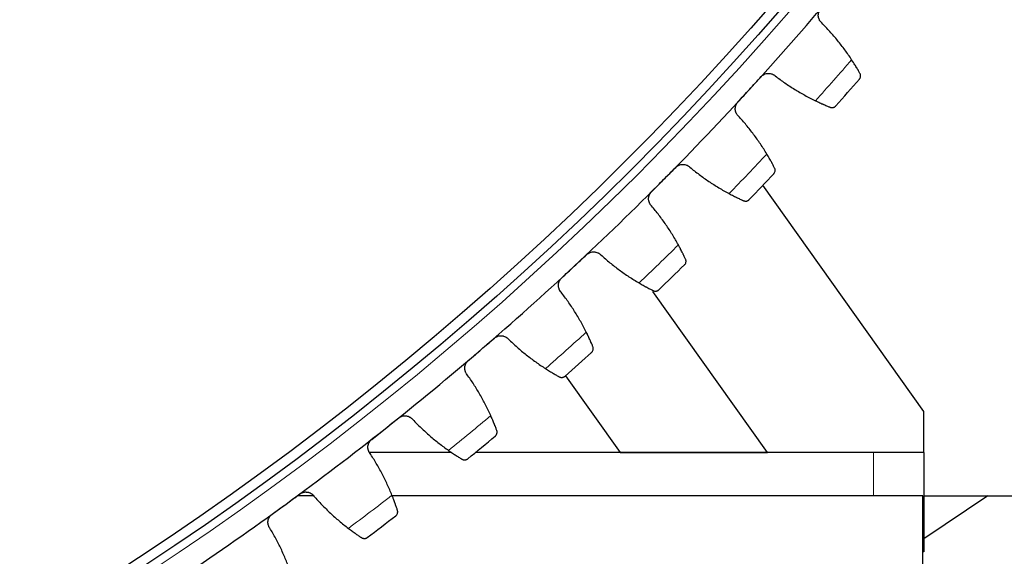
# Model space of a CAD drawing. Header units: inches. Extents: x 0 to 20790, y -12 to 14700.
# Tile 224 of 256: x 10465 to 10661, y 3957 to 4064. Entities that reach past the tile are written whole.
import ezdxf

# ---------------------------------------------------------------- set-up
doc = ezdxf.new("R2010")
doc.units = ezdxf.units.IN
doc.layers.add('1', color=7, linetype='Continuous', true_color=0xffffff)
doc.layers.add('254', color=7, linetype='Continuous', true_color=0xffffff)
doc.styles.add('latin_extended', font='simplex.shx')
doc.dimstyles.get("Standard").update_dxf_attribs({"dimtxt": 0.18, "dimasz": 0.18, "dimexe": 0.18, "dimexo": 0.0625, "dimgap": 0.09, "dimtad": 0, "dimtih": 1, "dimtoh": 1, "dimdec": 4, "dimzin": 0, "dimdsep": 46, "dimtxsty": 'Standard', "dimcen": 0.09, "dimadec": 0, "dimazin": 0, "dimtfac": 1, "dimtdec": 4, "dimtofl": 0, "dimtmove": 0, "dimatfit": 3, "dimfxl": 1, "dimtolj": 1, "dimtzin": 0, "dimarcsym": 0})

# ---------------------------------------------------------------- blocks, each defined once
blk = doc.blocks.new('_U10')
at = {"layer": '254', "color": 3, "linetype": 'Continuous', "lineweight": 13, "transparency": 16777216}
for p, q in [((10187.07, 4468.69), (12185.34, 4468.69)), ((12150.34, 4346.19), (12150.34, 3940.69)), ((11010.57, 3818.19), (12185.34, 3818.19))]:
    blk.add_line(p, q, dxfattribs=at)
at = {"layer": '254', "color": 3, "transparency": 16777216}
for points in [[(12170.76, 4346.19), (12129.92, 4346.19), (12150.34, 4468.69)], [(12129.92, 3940.69), (12170.76, 3940.69), (12150.34, 3818.19)]]:
    blk.add_solid(points, dxfattribs=at)
at = {"layer": 'Defpoints', "color": 0, "transparency": 16777216}
for p in [(10152.07, 4468.69), (10975.57, 3818.19), (12150.34, 3818.19)]:
    blk.add_point(p, dxfattribs=at)
at = {"layer": '254', "color": 2, "lineweight": 13, "transparency": 16777216, "insert": (11966.59, 3948.36), "char_height": 122.5, "attachment_point": 1, "rotation": 90, "style": 'latin_extended'}
blk.add_mtext('\\A1;650', dxfattribs=at)

msp = doc.modelspace()

# ---------------------------------------------------------------- linework, layer by layer
at = {"layer": '1', "color": 2, "linetype": 'Continuous', "lineweight": 25}
for p, q in [((10645.229, 3985.491), (10613.153, 4030.627)), ((10614.053, 3977.317), (10591.196, 4009.419)), ((10573.808, 3992.627), (10584.724, 3977.317)), ((10645.229, 3977.295), (10645.229, 3985.491)), ((10551.083, 3977.317), (10534.729, 3977.317)), ((10551.111, 3977.295), (10534.75, 3977.295)), ((10635.229, 3977.295), (10555.836, 3977.295)), ((10584.724, 3977.317), (10555.854, 3977.317)), ((10584.724, 3977.317), (10614.053, 3977.317)), ((10645.229, 3977.295), (10635.229, 3977.295)), ((10645.229, 3977.295), (10645.229, 3957.491)), ((10523.575, 3968.685), (10520.371, 3968.685)), ((10645.069, 3968.685), (10539.244, 3968.685)), ((10645.069, 3923.685), (10645.069, 3968.685)), ((10658.021, 3968.684), (10645.228, 3960.055)), ((10645.23, 3968.685), (10664.57, 3968.685)), ((10645.229, 3957.491), (10645.069, 3957.491))]:
    msp.add_line(p, q, dxfattribs=at)
at = {"layer": '1', "color": 110, "linetype": 'Continuous', "lineweight": 13}
msp.add_line((10635.229, 3968.685), (10635.229, 3977.295), dxfattribs=at)
for radius in [616.6, 458.862]:
    msp.add_circle((10152.069, 4468.685), radius, dxfattribs=at)
at = {"layer": '1', "color": 2, "linetype": 'Continuous', "lineweight": 25}
for radius in [615, 613, 461, 460, 458.594]:
    msp.add_circle((10152.069, 4468.685), radius, dxfattribs=at)
for radius, start, end in [(621, 317.579618, 319.872611), (636, 318.405189, 319.04704), (621, 315.286624, 317.579618), (636, 316.112196, 316.754046), (621, 312.993631, 315.286624), (621, 310.700637, 312.993631), (636, 313.819202, 314.461053), (621, 308.407643, 310.700637), (636, 311.526208, 312.168059), (621, 306.11465, 308.407643), (636, 309.233215, 309.875065), (621, 303.821656, 306.11465), (636, 306.940221, 307.582072)]:
    msp.add_arc((10152.069, 4468.685), radius, start, end, dxfattribs=at)
at = {"layer": '1', "color": 110, "linetype": 'Continuous', "lineweight": 13}
for start, end in [(318.231754, 319.220475), (315.93876, 316.927482), (313.645767, 314.634488), (311.352773, 312.341494), (309.05978, 310.048501), (306.766786, 307.755507)]:
    msp.add_arc((10152.069, 4468.685), 632.294, start, end, dxfattribs=at)
at = {"layer": '1', "color": 2, "linetype": 'Continuous', "lineweight": 25}
for points, knots in [([(10624.906, 4063.023), (10624.808, 4063.107), (10624.72, 4063.199), (10624.601, 4063.349), (10624.564, 4063.401), (10624.511, 4063.482), (10624.495, 4063.509), (10624.462, 4063.565), (10624.447, 4063.594), (10624.372, 4063.737), (10624.325, 4063.856), (10624.271, 4064.041), (10624.255, 4064.104), (10624.237, 4064.2), (10624.232, 4064.232), (10624.223, 4064.297), (10624.219, 4064.329), (10624.205, 4064.491), (10624.206, 4064.621), (10624.223, 4064.784), (10624.227, 4064.816), (10624.237, 4064.881), (10624.243, 4064.914), (10624.263, 4065.011), (10624.28, 4065.075), (10624.338, 4065.262), (10624.39, 4065.384), (10624.469, 4065.529), (10624.486, 4065.558), (10624.521, 4065.615), (10624.539, 4065.643), (10624.596, 4065.726), (10624.636, 4065.779), (10624.679, 4065.83)], [0, 0, 0, 0, 0.125, 0.125, 0.1875, 0.1875, 0.21875, 0.21875, 0.25, 0.25, 0.375, 0.375, 0.4375, 0.4375, 0.46875, 0.46875, 0.5, 0.5, 0.625, 0.625, 0.65625, 0.65625, 0.6875, 0.6875, 0.75, 0.75, 0.875, 0.875, 0.90625, 0.90625, 0.9375, 0.9375, 1, 1, 1, 1]), ([(10632.523, 4052.972), (10632.479, 4053.049), (10632.432, 4053.133), (10632.331, 4053.31), (10632.223, 4053.497), (10632.102, 4053.705), (10632.021, 4053.842), (10632.005, 4053.869), (10631.972, 4053.925), (10631.955, 4053.953), (10631.904, 4054.039), (10631.869, 4054.097), (10631.763, 4054.273), (10631.69, 4054.393), (10631.538, 4054.64), (10631.46, 4054.767), (10631.338, 4054.961), (10631.296, 4055.026), (10631.233, 4055.125), (10631.212, 4055.159), (10631.169, 4055.225), (10631.148, 4055.259), (10631.04, 4055.428), (10630.951, 4055.564), (10630.86, 4055.702)], [0, 0, 0, 0, 0.125, 0.125, 0.25, 0.375, 0.375, 0.40625, 0.40625, 0.4375, 0.4375, 0.5, 0.5, 0.625, 0.625, 0.75, 0.75, 0.8125, 0.8125, 0.84375, 0.84375, 0.875, 0.875, 1, 1, 1, 1]), ([(10612.819, 4052.318), (10612.864, 4052.367), (10612.959, 4052.46), (10613.112, 4052.585), (10613.222, 4052.657), (10613.308, 4052.708), (10613.337, 4052.724), (10613.396, 4052.755), (10613.425, 4052.769), (10613.575, 4052.839), (10613.698, 4052.882), (10613.857, 4052.92), (10613.889, 4052.927), (10613.938, 4052.936), (10613.954, 4052.939), (10613.987, 4052.944), (10614.068, 4052.957), (10614.213, 4052.97), (10614.343, 4052.969), (10614.472, 4052.962), (10614.536, 4052.955), (10614.73, 4052.925), (10614.854, 4052.893), (10615.035, 4052.828), (10615.094, 4052.803), (10615.181, 4052.762), (10615.21, 4052.748), (10615.267, 4052.717), (10615.295, 4052.701), (10615.433, 4052.619), (10615.536, 4052.543), (10615.632, 4052.457)], [0, 0, 0, 0, 0.0625, 0.125, 0.1875, 0.1875, 0.21875, 0.21875, 0.25, 0.25, 0.375, 0.375, 0.40625, 0.40625, 0.421875, 0.421875, 0.4375, 0.5, 0.5625, 0.5625, 0.625, 0.625, 0.75, 0.75, 0.8125, 0.8125, 0.84375, 0.84375, 0.875, 0.875, 1, 1, 1, 1]), ([(10632.407, 4051.826), (10632.408, 4051.827), (10632.409, 4051.828), (10632.411, 4051.83), (10632.412, 4051.832), (10632.414, 4051.835), (10632.42, 4051.842), (10632.433, 4051.858), (10632.459, 4051.891), (10632.479, 4051.92), (10632.518, 4051.979), (10632.54, 4052.021), (10632.6, 4052.151), (10632.628, 4052.244), (10632.649, 4052.391), (10632.652, 4052.442), (10632.651, 4052.519), (10632.65, 4052.545), (10632.645, 4052.598), (10632.642, 4052.624), (10632.628, 4052.704), (10632.614, 4052.758), (10632.577, 4052.865), (10632.553, 4052.919), (10632.523, 4052.972)], [0, 0, 0, 0, 0.0039062, 0.0039062, 0.0078125, 0.0078125, 0.015625, 0.03125, 0.0625, 0.125, 0.125, 0.25, 0.25, 0.5, 0.5, 0.625, 0.625, 0.6875, 0.6875, 0.75, 0.75, 0.875, 0.875, 1, 1, 1, 1]), ([(10608.297, 4044.43), (10608.202, 4044.518), (10608.118, 4044.613), (10608.005, 4044.768), (10607.97, 4044.821), (10607.921, 4044.904), (10607.905, 4044.932), (10607.875, 4044.989), (10607.861, 4045.018), (10607.792, 4045.164), (10607.75, 4045.285), (10607.703, 4045.472), (10607.69, 4045.536), (10607.676, 4045.633), (10607.672, 4045.665), (10607.665, 4045.73), (10607.663, 4045.763), (10607.655, 4045.925), (10607.661, 4046.054), (10607.685, 4046.216), (10607.69, 4046.249), (10607.703, 4046.313), (10607.71, 4046.346), (10607.734, 4046.442), (10607.753, 4046.505), (10607.819, 4046.69), (10607.875, 4046.809), (10607.961, 4046.952), (10607.979, 4046.98), (10608.016, 4047.035), (10608.035, 4047.063), (10608.095, 4047.143), (10608.137, 4047.194), (10608.183, 4047.243)], [0, 0, 0, 0, 0.125, 0.125, 0.1875, 0.1875, 0.21875, 0.21875, 0.25, 0.25, 0.375, 0.375, 0.4375, 0.4375, 0.46875, 0.46875, 0.5, 0.5, 0.625, 0.625, 0.65625, 0.65625, 0.6875, 0.6875, 0.75, 0.75, 0.875, 0.875, 0.90625, 0.90625, 0.9375, 0.9375, 1, 1, 1, 1]), ([(10623.663, 4047.502), (10623.811, 4047.43), (10623.958, 4047.36), (10624.245, 4047.225), (10624.527, 4047.093), (10624.799, 4046.97), (10624.998, 4046.881), (10625.064, 4046.851), (10625.162, 4046.808), (10625.194, 4046.794), (10625.258, 4046.766), (10625.29, 4046.752), (10625.447, 4046.683), (10625.689, 4046.579), (10625.911, 4046.485), (10626.122, 4046.397), (10626.223, 4046.355), (10626.342, 4046.306), (10626.366, 4046.297), (10626.412, 4046.278), (10626.48, 4046.25), (10626.544, 4046.224), (10626.586, 4046.208)], [0, 0, 0, 0, 0.125, 0.125, 0.25, 0.375, 0.375, 0.4375, 0.4375, 0.46875, 0.46875, 0.5, 0.5, 0.625, 0.75, 0.75, 0.875, 0.875, 0.90625, 0.90625, 0.9375, 1, 1, 1, 1]), ([(10626.586, 4046.208), (10626.642, 4046.185), (10626.698, 4046.168), (10626.809, 4046.145), (10626.863, 4046.138), (10626.97, 4046.134), (10627.022, 4046.136), (10627.125, 4046.148), (10627.174, 4046.157), (10627.271, 4046.184), (10627.318, 4046.201), (10627.407, 4046.24), (10627.45, 4046.263), (10627.531, 4046.313), (10627.569, 4046.341), (10627.623, 4046.387), (10627.65, 4046.411), (10627.679, 4046.441), (10627.693, 4046.456), (10627.699, 4046.463), (10627.703, 4046.467), (10627.705, 4046.469), (10627.707, 4046.471)], [0, 0, 0, 0, 0.125, 0.125, 0.25, 0.25, 0.375, 0.375, 0.5, 0.5, 0.625, 0.625, 0.75, 0.75, 0.875, 0.875, 0.9375, 0.96875, 0.984375, 0.9921875, 0.9921875, 1, 1, 1, 1]), ([(10615.506, 4034.082), (10615.465, 4034.161), (10615.422, 4034.246), (10615.328, 4034.427), (10615.227, 4034.619), (10615.114, 4034.832), (10615.039, 4034.971), (10615.024, 4034.999), (10614.993, 4035.057), (10614.977, 4035.086), (10614.93, 4035.173), (10614.897, 4035.232), (10614.798, 4035.412), (10614.73, 4035.536), (10614.588, 4035.788), (10614.515, 4035.918), (10614.401, 4036.117), (10614.362, 4036.184), (10614.303, 4036.285), (10614.283, 4036.319), (10614.243, 4036.388), (10614.223, 4036.422), (10614.122, 4036.595), (10614.039, 4036.735), (10613.954, 4036.877)], [0, 0, 0, 0, 0.125, 0.125, 0.25, 0.375, 0.375, 0.40625, 0.40625, 0.4375, 0.4375, 0.5, 0.5, 0.625, 0.625, 0.75, 0.75, 0.8125, 0.8125, 0.84375, 0.84375, 0.875, 0.875, 1, 1, 1, 1]), ([(10595.792, 4034.217), (10595.839, 4034.264), (10595.937, 4034.353), (10596.095, 4034.472), (10596.208, 4034.54), (10596.295, 4034.587), (10596.325, 4034.602), (10596.385, 4034.63), (10596.415, 4034.644), (10596.567, 4034.707), (10596.692, 4034.745), (10596.853, 4034.777), (10596.885, 4034.783), (10596.934, 4034.79), (10596.95, 4034.792), (10596.983, 4034.796), (10597.065, 4034.805), (10597.211, 4034.813), (10597.34, 4034.806), (10597.469, 4034.794), (10597.533, 4034.785), (10597.725, 4034.747), (10597.848, 4034.71), (10598.026, 4034.638), (10598.084, 4034.611), (10598.169, 4034.566), (10598.197, 4034.551), (10598.253, 4034.518), (10598.28, 4034.501), (10598.415, 4034.413), (10598.515, 4034.333), (10598.607, 4034.243)], [0, 0, 0, 0, 0.0625, 0.125, 0.1875, 0.1875, 0.21875, 0.21875, 0.25, 0.25, 0.375, 0.375, 0.40625, 0.40625, 0.421875, 0.421875, 0.4375, 0.5, 0.5625, 0.5625, 0.625, 0.625, 0.75, 0.75, 0.8125, 0.8125, 0.84375, 0.84375, 0.875, 0.875, 1, 1, 1, 1]), ([(10615.344, 4032.942), (10615.345, 4032.943), (10615.346, 4032.944), (10615.348, 4032.946), (10615.349, 4032.947), (10615.352, 4032.95), (10615.358, 4032.957), (10615.372, 4032.972), (10615.398, 4033.004), (10615.42, 4033.032), (10615.461, 4033.091), (10615.485, 4033.131), (10615.55, 4033.258), (10615.581, 4033.35), (10615.608, 4033.497), (10615.613, 4033.547), (10615.616, 4033.624), (10615.615, 4033.65), (10615.613, 4033.703), (10615.61, 4033.73), (10615.6, 4033.81), (10615.588, 4033.865), (10615.555, 4033.973), (10615.533, 4034.028), (10615.506, 4034.082)], [0, 0, 0, 0, 0.0039063, 0.0039063, 0.0078125, 0.0078125, 0.015625, 0.03125, 0.0625, 0.125, 0.125, 0.25, 0.25, 0.5, 0.5, 0.625, 0.625, 0.6875, 0.6875, 0.75, 0.75, 0.875, 0.875, 1, 1, 1, 1]), ([(10590.957, 4026.516), (10590.866, 4026.608), (10590.786, 4026.706), (10590.679, 4026.865), (10590.646, 4026.92), (10590.601, 4027.005), (10590.586, 4027.034), (10590.558, 4027.092), (10590.545, 4027.121), (10590.483, 4027.27), (10590.445, 4027.393), (10590.405, 4027.582), (10590.395, 4027.646), (10590.385, 4027.743), (10590.382, 4027.775), (10590.378, 4027.841), (10590.377, 4027.873), (10590.376, 4028.036), (10590.387, 4028.165), (10590.417, 4028.326), (10590.424, 4028.358), (10590.439, 4028.422), (10590.448, 4028.454), (10590.476, 4028.549), (10590.497, 4028.611), (10590.571, 4028.794), (10590.631, 4028.91), (10590.723, 4029.049), (10590.742, 4029.077), (10590.781, 4029.131), (10590.801, 4029.157), (10590.864, 4029.235), (10590.909, 4029.284), (10590.956, 4029.332)], [0, 0, 0, 0, 0.125, 0.125, 0.1875, 0.1875, 0.21875, 0.21875, 0.25, 0.25, 0.375, 0.375, 0.4375, 0.4375, 0.46875, 0.46875, 0.5, 0.5, 0.625, 0.625, 0.65625, 0.65625, 0.6875, 0.6875, 0.75, 0.75, 0.875, 0.875, 0.90625, 0.90625, 0.9375, 0.9375, 1, 1, 1, 1]), ([(10606.434, 4028.971), (10606.579, 4028.893), (10606.723, 4028.817), (10607.004, 4028.671), (10607.281, 4028.528), (10607.547, 4028.394), (10607.743, 4028.297), (10607.808, 4028.265), (10607.904, 4028.218), (10607.936, 4028.202), (10607.999, 4028.171), (10608.03, 4028.156), (10608.184, 4028.081), (10608.421, 4027.968), (10608.639, 4027.865), (10608.847, 4027.768), (10608.946, 4027.723), (10609.063, 4027.669), (10609.086, 4027.658), (10609.132, 4027.638), (10609.199, 4027.607), (10609.262, 4027.579), (10609.303, 4027.561)], [0, 0, 0, 0, 0.125, 0.125, 0.25, 0.375, 0.375, 0.4375, 0.4375, 0.46875, 0.46875, 0.5, 0.5, 0.625, 0.75, 0.75, 0.875, 0.875, 0.90625, 0.90625, 0.9375, 1, 1, 1, 1]), ([(10609.303, 4027.561), (10609.358, 4027.536), (10609.413, 4027.517), (10609.523, 4027.489), (10609.577, 4027.48), (10609.683, 4027.472), (10609.736, 4027.472), (10609.839, 4027.479), (10609.889, 4027.487), (10609.987, 4027.51), (10610.034, 4027.524), (10610.125, 4027.56), (10610.168, 4027.581), (10610.251, 4027.628), (10610.29, 4027.655), (10610.347, 4027.699), (10610.374, 4027.722), (10610.404, 4027.75), (10610.419, 4027.765), (10610.425, 4027.771), (10610.429, 4027.775), (10610.431, 4027.777), (10610.433, 4027.779)], [0, 0, 0, 0, 0.125, 0.125, 0.25, 0.25, 0.375, 0.375, 0.5, 0.5, 0.625, 0.625, 0.75, 0.75, 0.875, 0.875, 0.9375, 0.96875, 0.984375, 0.9921875, 0.9921875, 1, 1, 1, 1]), ([(10597.746, 4015.888), (10597.709, 4015.969), (10597.669, 4016.055), (10597.582, 4016.24), (10597.49, 4016.436), (10597.385, 4016.653), (10597.316, 4016.795), (10597.301, 4016.824), (10597.273, 4016.882), (10597.258, 4016.912), (10597.214, 4017.001), (10597.184, 4017.062), (10597.093, 4017.246), (10597.029, 4017.372), (10596.898, 4017.63), (10596.83, 4017.762), (10596.724, 4017.965), (10596.688, 4018.034), (10596.633, 4018.138), (10596.615, 4018.173), (10596.577, 4018.243), (10596.559, 4018.278), (10596.464, 4018.455), (10596.387, 4018.598), (10596.307, 4018.743)], [0, 0, 0, 0, 0.125, 0.125, 0.25, 0.375, 0.375, 0.40625, 0.40625, 0.4375, 0.4375, 0.5, 0.5, 0.625, 0.625, 0.75, 0.75, 0.8125, 0.8125, 0.84375, 0.84375, 0.875, 0.875, 1, 1, 1, 1]), ([(10578.053, 4016.811), (10578.102, 4016.857), (10578.204, 4016.942), (10578.366, 4017.054), (10578.482, 4017.118), (10578.572, 4017.161), (10578.602, 4017.175), (10578.663, 4017.201), (10578.694, 4017.213), (10578.848, 4017.27), (10578.975, 4017.303), (10579.136, 4017.329), (10579.169, 4017.333), (10579.218, 4017.339), (10579.234, 4017.34), (10579.267, 4017.343), (10579.349, 4017.349), (10579.495, 4017.35), (10579.624, 4017.339), (10579.752, 4017.321), (10579.816, 4017.309), (10580.006, 4017.264), (10580.128, 4017.222), (10580.302, 4017.143), (10580.359, 4017.114), (10580.443, 4017.066), (10580.471, 4017.049), (10580.525, 4017.014), (10580.552, 4016.996), (10580.682, 4016.903), (10580.779, 4016.819), (10580.868, 4016.725)], [0, 0, 0, 0, 0.0625, 0.125, 0.1875, 0.1875, 0.21875, 0.21875, 0.25, 0.25, 0.375, 0.375, 0.40625, 0.40625, 0.421875, 0.421875, 0.4375, 0.5, 0.5625, 0.5625, 0.625, 0.625, 0.75, 0.75, 0.8125, 0.8125, 0.84375, 0.84375, 0.875, 0.875, 1, 1, 1, 1]), ([(10597.539, 4014.755), (10597.54, 4014.756), (10597.541, 4014.757), (10597.543, 4014.759), (10597.544, 4014.76), (10597.547, 4014.763), (10597.554, 4014.77), (10597.568, 4014.785), (10597.596, 4014.815), (10597.619, 4014.843), (10597.662, 4014.899), (10597.688, 4014.939), (10597.758, 4015.063), (10597.793, 4015.154), (10597.825, 4015.299), (10597.833, 4015.349), (10597.838, 4015.426), (10597.839, 4015.452), (10597.838, 4015.505), (10597.837, 4015.532), (10597.83, 4015.613), (10597.82, 4015.668), (10597.791, 4015.778), (10597.772, 4015.833), (10597.746, 4015.888)], [0, 0, 0, 0, 0.0039062, 0.0039062, 0.0078125, 0.0078125, 0.015625, 0.03125, 0.0625, 0.125, 0.125, 0.25, 0.25, 0.5, 0.5, 0.625, 0.625, 0.6875, 0.6875, 0.75, 0.75, 0.875, 0.875, 1, 1, 1, 1]), ([(10572.915, 4009.31), (10572.828, 4009.405), (10572.751, 4009.507), (10572.651, 4009.67), (10572.62, 4009.726), (10572.578, 4009.813), (10572.565, 4009.842), (10572.539, 4009.902), (10572.527, 4009.932), (10572.471, 4010.083), (10572.438, 4010.207), (10572.406, 4010.397), (10572.399, 4010.461), (10572.392, 4010.559), (10572.391, 4010.592), (10572.389, 4010.657), (10572.39, 4010.69), (10572.395, 4010.852), (10572.411, 4010.981), (10572.448, 4011.14), (10572.456, 4011.172), (10572.473, 4011.235), (10572.483, 4011.267), (10572.515, 4011.361), (10572.539, 4011.422), (10572.62, 4011.602), (10572.685, 4011.716), (10572.782, 4011.851), (10572.802, 4011.878), (10572.843, 4011.93), (10572.865, 4011.956), (10572.93, 4012.031), (10572.977, 4012.078), (10573.026, 4012.124)], [0, 0, 0, 0, 0.125, 0.125, 0.1875, 0.1875, 0.21875, 0.21875, 0.25, 0.25, 0.375, 0.375, 0.4375, 0.4375, 0.46875, 0.46875, 0.5, 0.5, 0.625, 0.625, 0.65625, 0.65625, 0.6875, 0.6875, 0.75, 0.75, 0.875, 0.875, 0.90625, 0.90625, 0.9375, 0.9375, 1, 1, 1, 1]), ([(10588.477, 4011.144), (10588.62, 4011.06), (10588.76, 4010.979), (10589.035, 4010.821), (10589.306, 4010.668), (10589.567, 4010.523), (10589.759, 4010.418), (10589.822, 4010.384), (10589.916, 4010.333), (10589.947, 4010.316), (10590.009, 4010.283), (10590.039, 4010.266), (10590.19, 4010.185), (10590.423, 4010.062), (10590.636, 4009.951), (10590.84, 4009.846), (10590.938, 4009.796), (10591.053, 4009.738), (10591.075, 4009.726), (10591.12, 4009.704), (10591.185, 4009.671), (10591.247, 4009.64), (10591.287, 4009.62)], [0, 0, 0, 0, 0.125, 0.125, 0.25, 0.375, 0.375, 0.4375, 0.4375, 0.46875, 0.46875, 0.5, 0.5, 0.625, 0.75, 0.75, 0.875, 0.875, 0.90625, 0.90625, 0.9375, 1, 1, 1, 1]), ([(10591.287, 4009.62), (10591.342, 4009.593), (10591.396, 4009.572), (10591.504, 4009.54), (10591.558, 4009.529), (10591.664, 4009.516), (10591.717, 4009.514), (10591.82, 4009.517), (10591.87, 4009.523), (10591.969, 4009.542), (10592.017, 4009.555), (10592.109, 4009.587), (10592.153, 4009.606), (10592.238, 4009.65), (10592.278, 4009.675), (10592.336, 4009.716), (10592.364, 4009.738), (10592.395, 4009.765), (10592.411, 4009.779), (10592.417, 4009.785), (10592.422, 4009.789), (10592.424, 4009.791), (10592.426, 4009.793)], [0, 0, 0, 0, 0.125, 0.125, 0.25, 0.25, 0.375, 0.375, 0.5, 0.5, 0.625, 0.625, 0.75, 0.75, 0.875, 0.875, 0.9375, 0.96875, 0.984375, 0.9921875, 0.9921875, 1, 1, 1, 1]), ([(10579.273, 3998.419), (10579.239, 3998.501), (10579.202, 3998.59), (10579.123, 3998.777), (10579.039, 3998.977), (10578.943, 3999.198), (10578.879, 3999.343), (10578.866, 3999.372), (10578.84, 3999.432), (10578.827, 3999.462), (10578.786, 3999.553), (10578.759, 3999.614), (10578.675, 3999.802), (10578.616, 3999.93), (10578.495, 4000.193), (10578.432, 4000.328), (10578.335, 4000.536), (10578.302, 4000.606), (10578.251, 4000.712), (10578.234, 4000.747), (10578.199, 4000.819), (10578.182, 4000.855), (10578.095, 4001.035), (10578.023, 4001.181), (10577.949, 4001.329)], [0, 0, 0, 0, 0.125, 0.125, 0.25, 0.375, 0.375, 0.40625, 0.40625, 0.4375, 0.4375, 0.5, 0.5, 0.625, 0.625, 0.75, 0.75, 0.8125, 0.8125, 0.84375, 0.84375, 0.875, 0.875, 1, 1, 1, 1]), ([(10559.633, 4000.13), (10559.684, 4000.173), (10559.788, 4000.255), (10559.956, 4000.36), (10560.074, 4000.419), (10560.165, 4000.458), (10560.196, 4000.471), (10560.258, 4000.495), (10560.289, 4000.506), (10560.445, 4000.556), (10560.573, 4000.584), (10560.736, 4000.603), (10560.768, 4000.606), (10560.818, 4000.61), (10560.834, 4000.611), (10560.867, 4000.612), (10560.949, 4000.615), (10561.095, 4000.61), (10561.223, 4000.594), (10561.351, 4000.571), (10561.414, 4000.557), (10561.602, 4000.504), (10561.722, 4000.457), (10561.894, 4000.371), (10561.949, 4000.34), (10562.031, 4000.288), (10562.058, 4000.27), (10562.111, 4000.233), (10562.137, 4000.214), (10562.264, 4000.116), (10562.357, 4000.028), (10562.442, 3999.931)], [0, 0, 0, 0, 0.0625, 0.125, 0.1875, 0.1875, 0.21875, 0.21875, 0.25, 0.25, 0.375, 0.375, 0.40625, 0.40625, 0.421875, 0.421875, 0.4375, 0.5, 0.5625, 0.5625, 0.625, 0.625, 0.75, 0.75, 0.8125, 0.8125, 0.84375, 0.84375, 0.875, 0.875, 1, 1, 1, 1]), ([(10579.021, 3997.296), (10579.022, 3997.297), (10579.023, 3997.298), (10579.025, 3997.3), (10579.026, 3997.301), (10579.029, 3997.304), (10579.036, 3997.31), (10579.051, 3997.324), (10579.08, 3997.353), (10579.104, 3997.38), (10579.149, 3997.435), (10579.177, 3997.473), (10579.251, 3997.595), (10579.29, 3997.684), (10579.328, 3997.828), (10579.338, 3997.877), (10579.346, 3997.954), (10579.348, 3997.98), (10579.35, 3998.033), (10579.349, 3998.06), (10579.345, 3998.141), (10579.338, 3998.196), (10579.314, 3998.307), (10579.297, 3998.363), (10579.273, 3998.419)], [0, 0, 0, 0, 0.0039062, 0.0039062, 0.0078125, 0.0078125, 0.015625, 0.03125, 0.0625, 0.125, 0.125, 0.25, 0.25, 0.5, 0.5, 0.625, 0.625, 0.6875, 0.6875, 0.75, 0.75, 0.875, 0.875, 1, 1, 1, 1]), ([(10554.199, 3992.84), (10554.115, 3992.939), (10554.043, 3993.044), (10553.949, 3993.211), (10553.921, 3993.268), (10553.882, 3993.356), (10553.87, 3993.386), (10553.847, 3993.446), (10553.836, 3993.477), (10553.786, 3993.63), (10553.758, 3993.755), (10553.734, 3993.947), (10553.729, 3994.011), (10553.726, 3994.109), (10553.726, 3994.142), (10553.727, 3994.207), (10553.729, 3994.239), (10553.74, 3994.401), (10553.762, 3994.529), (10553.805, 3994.687), (10553.814, 3994.719), (10553.834, 3994.781), (10553.846, 3994.813), (10553.881, 3994.905), (10553.907, 3994.965), (10553.995, 3995.142), (10554.065, 3995.253), (10554.167, 3995.384), (10554.188, 3995.41), (10554.232, 3995.461), (10554.254, 3995.485), (10554.323, 3995.558), (10554.371, 3995.604), (10554.422, 3995.647)], [0, 0, 0, 0, 0.125, 0.125, 0.1875, 0.1875, 0.21875, 0.21875, 0.25, 0.25, 0.375, 0.375, 0.4375, 0.4375, 0.46875, 0.46875, 0.5, 0.5, 0.625, 0.625, 0.65625, 0.65625, 0.6875, 0.6875, 0.75, 0.75, 0.875, 0.875, 0.90625, 0.90625, 0.9375, 0.9375, 1, 1, 1, 1]), ([(10569.822, 3994.05), (10569.961, 3993.961), (10570.097, 3993.874), (10570.366, 3993.705), (10570.631, 3993.541), (10570.886, 3993.386), (10571.073, 3993.273), (10571.135, 3993.236), (10571.227, 3993.181), (10571.257, 3993.163), (10571.318, 3993.128), (10571.347, 3993.11), (10571.495, 3993.023), (10571.722, 3992.891), (10571.932, 3992.771), (10572.131, 3992.658), (10572.226, 3992.605), (10572.339, 3992.542), (10572.361, 3992.53), (10572.405, 3992.505), (10572.469, 3992.47), (10572.53, 3992.436), (10572.569, 3992.415)], [0, 0, 0, 0, 0.125, 0.125, 0.25, 0.375, 0.375, 0.4375, 0.4375, 0.46875, 0.46875, 0.5, 0.5, 0.625, 0.75, 0.75, 0.875, 0.875, 0.90625, 0.90625, 0.9375, 1, 1, 1, 1]), ([(10572.569, 3992.415), (10572.622, 3992.385), (10572.675, 3992.362), (10572.782, 3992.326), (10572.836, 3992.313), (10572.941, 3992.296), (10572.993, 3992.291), (10573.096, 3992.291), (10573.147, 3992.294), (10573.246, 3992.309), (10573.295, 3992.32), (10573.388, 3992.348), (10573.433, 3992.366), (10573.519, 3992.407), (10573.561, 3992.43), (10573.62, 3992.469), (10573.649, 3992.49), (10573.682, 3992.515), (10573.698, 3992.529), (10573.704, 3992.535), (10573.709, 3992.538), (10573.711, 3992.54), (10573.713, 3992.542)], [0, 0, 0, 0, 0.125, 0.125, 0.25, 0.25, 0.375, 0.375, 0.5, 0.5, 0.625, 0.625, 0.75, 0.75, 0.875, 0.875, 0.9375, 0.96875, 0.984375, 0.9921875, 0.9921875, 1, 1, 1, 1]), ([(10540.56, 3984.198), (10540.612, 3984.24), (10540.72, 3984.317), (10540.891, 3984.415), (10541.012, 3984.469), (10541.104, 3984.506), (10541.136, 3984.517), (10541.199, 3984.538), (10541.23, 3984.548), (10541.389, 3984.592), (10541.517, 3984.615), (10541.681, 3984.628), (10541.714, 3984.629), (10541.763, 3984.631), (10541.779, 3984.631), (10541.812, 3984.631), (10541.894, 3984.63), (10542.04, 3984.62), (10542.168, 3984.598), (10542.294, 3984.571), (10542.357, 3984.554), (10542.543, 3984.494), (10542.66, 3984.442), (10542.828, 3984.349), (10542.883, 3984.315), (10542.962, 3984.261), (10542.988, 3984.242), (10543.04, 3984.203), (10543.065, 3984.183), (10543.188, 3984.079), (10543.278, 3983.988), (10543.359, 3983.887)], [0, 0, 0, 0, 0.0625, 0.125, 0.1875, 0.1875, 0.21875, 0.21875, 0.25, 0.25, 0.375, 0.375, 0.40625, 0.40625, 0.421875, 0.421875, 0.4375, 0.5, 0.5625, 0.5625, 0.625, 0.625, 0.75, 0.75, 0.8125, 0.8125, 0.84375, 0.84375, 0.875, 0.875, 1, 1, 1, 1]), ([(10560.116, 3981.704), (10560.085, 3981.787), (10560.052, 3981.877), (10559.981, 3982.067), (10559.904, 3982.27), (10559.817, 3982.495), (10559.759, 3982.642), (10559.747, 3982.672), (10559.724, 3982.733), (10559.711, 3982.763), (10559.675, 3982.856), (10559.65, 3982.918), (10559.573, 3983.109), (10559.52, 3983.24), (10559.41, 3983.507), (10559.352, 3983.645), (10559.263, 3983.856), (10559.233, 3983.927), (10559.186, 3984.035), (10559.171, 3984.071), (10559.139, 3984.144), (10559.123, 3984.181), (10559.043, 3984.364), (10558.977, 3984.513), (10558.91, 3984.664)], [0, 0, 0, 0, 0.125, 0.125, 0.25, 0.375, 0.375, 0.40625, 0.40625, 0.4375, 0.4375, 0.5, 0.5, 0.625, 0.625, 0.75, 0.75, 0.8125, 0.8125, 0.84375, 0.84375, 0.875, 0.875, 1, 1, 1, 1]), ([(10559.819, 3980.591), (10559.82, 3980.592), (10559.821, 3980.593), (10559.823, 3980.595), (10559.824, 3980.596), (10559.828, 3980.598), (10559.834, 3980.604), (10559.85, 3980.618), (10559.88, 3980.646), (10559.905, 3980.672), (10559.953, 3980.725), (10559.982, 3980.762), (10560.061, 3980.881), (10560.104, 3980.968), (10560.148, 3981.11), (10560.159, 3981.159), (10560.17, 3981.236), (10560.173, 3981.262), (10560.177, 3981.315), (10560.178, 3981.341), (10560.177, 3981.423), (10560.172, 3981.478), (10560.152, 3981.59), (10560.137, 3981.647), (10560.116, 3981.704)], [0, 0, 0, 0, 0.0039062, 0.0039062, 0.0078125, 0.0078125, 0.015625, 0.03125, 0.0625, 0.125, 0.125, 0.25, 0.25, 0.5, 0.5, 0.625, 0.625, 0.6875, 0.6875, 0.75, 0.75, 0.875, 0.875, 1, 1, 1, 1]), ([(10534.838, 3977.132), (10534.759, 3977.234), (10534.691, 3977.342), (10534.604, 3977.512), (10534.578, 3977.571), (10534.543, 3977.66), (10534.532, 3977.69), (10534.511, 3977.752), (10534.501, 3977.783), (10534.457, 3977.938), (10534.434, 3978.064), (10534.418, 3978.256), (10534.416, 3978.321), (10534.417, 3978.419), (10534.418, 3978.451), (10534.422, 3978.517), (10534.425, 3978.549), (10534.443, 3978.711), (10534.469, 3978.837), (10534.519, 3978.993), (10534.529, 3979.024), (10534.552, 3979.086), (10534.564, 3979.117), (10534.603, 3979.208), (10534.632, 3979.267), (10534.727, 3979.44), (10534.801, 3979.548), (10534.909, 3979.675), (10534.931, 3979.7), (10534.976, 3979.749), (10534.999, 3979.773), (10535.071, 3979.843), (10535.121, 3979.887), (10535.174, 3979.928)], [0, 0, 0, 0, 0.125, 0.125, 0.1875, 0.1875, 0.21875, 0.21875, 0.25, 0.25, 0.375, 0.375, 0.4375, 0.4375, 0.46875, 0.46875, 0.5, 0.5, 0.625, 0.625, 0.65625, 0.65625, 0.6875, 0.6875, 0.75, 0.75, 0.875, 0.875, 0.90625, 0.90625, 0.9375, 0.9375, 1, 1, 1, 1]), ([(10550.497, 3977.716), (10550.632, 3977.621), (10550.766, 3977.529), (10551.028, 3977.349), (10551.285, 3977.175), (10551.534, 3977.01), (10551.717, 3976.89), (10551.777, 3976.85), (10551.867, 3976.792), (10551.896, 3976.773), (10551.955, 3976.735), (10551.984, 3976.716), (10552.128, 3976.623), (10552.35, 3976.482), (10552.554, 3976.354), (10552.749, 3976.233), (10552.842, 3976.176), (10552.952, 3976.108), (10552.974, 3976.095), (10553.016, 3976.069), (10553.079, 3976.031), (10553.138, 3975.995), (10553.176, 3975.972)], [0, 0, 0, 0, 0.125, 0.125, 0.25, 0.375, 0.375, 0.4375, 0.4375, 0.46875, 0.46875, 0.5, 0.5, 0.625, 0.75, 0.75, 0.875, 0.875, 0.90625, 0.90625, 0.9375, 1, 1, 1, 1]), ([(10553.176, 3975.972), (10553.228, 3975.941), (10553.281, 3975.915), (10553.386, 3975.875), (10553.439, 3975.86), (10553.544, 3975.838), (10553.596, 3975.832), (10553.699, 3975.827), (10553.75, 3975.829), (10553.85, 3975.839), (10553.898, 3975.848), (10553.992, 3975.873), (10554.038, 3975.889), (10554.126, 3975.926), (10554.169, 3975.947), (10554.229, 3975.984), (10554.259, 3976.004), (10554.293, 3976.028), (10554.309, 3976.041), (10554.316, 3976.046), (10554.321, 3976.05), (10554.323, 3976.052), (10554.325, 3976.054)], [0, 0, 0, 0, 0.125, 0.125, 0.25, 0.25, 0.375, 0.375, 0.5, 0.5, 0.625, 0.625, 0.75, 0.75, 0.875, 0.875, 0.9375, 0.96875, 0.984375, 0.9921875, 0.9921875, 1, 1, 1, 1]), ([(10520.865, 3969.043), (10520.919, 3969.082), (10521.03, 3969.155), (10521.205, 3969.246), (10521.327, 3969.296), (10521.421, 3969.328), (10521.453, 3969.338), (10521.517, 3969.357), (10521.548, 3969.365), (10521.709, 3969.403), (10521.838, 3969.421), (10522.002, 3969.427), (10522.035, 3969.427), (10522.084, 3969.427), (10522.101, 3969.426), (10522.133, 3969.425), (10522.215, 3969.421), (10522.361, 3969.405), (10522.487, 3969.378), (10522.612, 3969.346), (10522.674, 3969.326), (10522.858, 3969.259), (10522.973, 3969.202), (10523.137, 3969.103), (10523.19, 3969.067), (10523.268, 3969.009), (10523.293, 3968.989), (10523.343, 3968.948), (10523.367, 3968.927), (10523.486, 3968.819), (10523.572, 3968.724), (10523.649, 3968.62)], [0, 0, 0, 0, 0.0625, 0.125, 0.1875, 0.1875, 0.21875, 0.21875, 0.25, 0.25, 0.375, 0.375, 0.40625, 0.40625, 0.421875, 0.421875, 0.4375, 0.5, 0.5625, 0.5625, 0.625, 0.625, 0.75, 0.75, 0.8125, 0.8125, 0.84375, 0.84375, 0.875, 0.875, 1, 1, 1, 1]), ([(10540.305, 3965.768), (10540.278, 3965.852), (10540.248, 3965.943), (10540.185, 3966.137), (10540.116, 3966.342), (10540.038, 3966.57), (10539.986, 3966.72), (10539.976, 3966.75), (10539.954, 3966.812), (10539.944, 3966.843), (10539.911, 3966.937), (10539.888, 3967), (10539.819, 3967.194), (10539.771, 3967.326), (10539.672, 3967.598), (10539.62, 3967.738), (10539.539, 3967.952), (10539.512, 3968.025), (10539.47, 3968.134), (10539.455, 3968.171), (10539.427, 3968.245), (10539.412, 3968.283), (10539.34, 3968.469), (10539.28, 3968.621), (10539.218, 3968.774)], [0, 0, 0, 0, 0.125, 0.125, 0.25, 0.375, 0.375, 0.40625, 0.40625, 0.4375, 0.4375, 0.5, 0.5, 0.625, 0.625, 0.75, 0.75, 0.8125, 0.8125, 0.84375, 0.84375, 0.875, 0.875, 1, 1, 1, 1]), ([(10539.964, 3964.668), (10539.965, 3964.669), (10539.966, 3964.67), (10539.968, 3964.671), (10539.969, 3964.672), (10539.973, 3964.675), (10539.98, 3964.681), (10539.996, 3964.694), (10540.028, 3964.721), (10540.053, 3964.745), (10540.103, 3964.796), (10540.134, 3964.832), (10540.218, 3964.948), (10540.263, 3965.033), (10540.313, 3965.174), (10540.326, 3965.222), (10540.341, 3965.298), (10540.345, 3965.324), (10540.351, 3965.377), (10540.353, 3965.403), (10540.355, 3965.485), (10540.352, 3965.54), (10540.337, 3965.653), (10540.324, 3965.71), (10540.305, 3965.768)], [0, 0, 0, 0, 0.0039063, 0.0039063, 0.0078125, 0.0078125, 0.015625, 0.03125, 0.0625, 0.125, 0.125, 0.25, 0.25, 0.5, 0.5, 0.625, 0.625, 0.6875, 0.6875, 0.75, 0.75, 0.875, 0.875, 1, 1, 1, 1]), ([(10514.865, 3962.211), (10514.79, 3962.316), (10514.726, 3962.427), (10514.646, 3962.6), (10514.622, 3962.66), (10514.591, 3962.751), (10514.581, 3962.781), (10514.563, 3962.843), (10514.554, 3962.875), (10514.516, 3963.032), (10514.498, 3963.158), (10514.49, 3963.351), (10514.49, 3963.416), (10514.495, 3963.514), (10514.498, 3963.546), (10514.504, 3963.611), (10514.508, 3963.644), (10514.533, 3963.804), (10514.565, 3963.93), (10514.62, 3964.084), (10514.632, 3964.114), (10514.657, 3964.175), (10514.671, 3964.206), (10514.713, 3964.295), (10514.744, 3964.353), (10514.846, 3964.522), (10514.925, 3964.627), (10515.037, 3964.75), (10515.06, 3964.774), (10515.107, 3964.821), (10515.132, 3964.844), (10515.206, 3964.91), (10515.258, 3964.952), (10515.312, 3964.992)], [0, 0, 0, 0, 0.125, 0.125, 0.1875, 0.1875, 0.21875, 0.21875, 0.25, 0.25, 0.375, 0.375, 0.4375, 0.4375, 0.46875, 0.46875, 0.5, 0.5, 0.625, 0.625, 0.65625, 0.65625, 0.6875, 0.6875, 0.75, 0.75, 0.875, 0.875, 0.90625, 0.90625, 0.9375, 0.9375, 1, 1, 1, 1]), ([(10530.535, 3962.168), (10530.666, 3962.068), (10530.795, 3961.97), (10531.05, 3961.781), (10531.3, 3961.596), (10531.542, 3961.421), (10531.72, 3961.294), (10531.779, 3961.252), (10531.866, 3961.19), (10531.895, 3961.17), (10531.952, 3961.129), (10531.98, 3961.109), (10532.121, 3961.011), (10532.337, 3960.861), (10532.536, 3960.725), (10532.725, 3960.596), (10532.816, 3960.535), (10532.923, 3960.464), (10532.944, 3960.449), (10532.986, 3960.422), (10533.047, 3960.381), (10533.105, 3960.343), (10533.142, 3960.318)], [0, 0, 0, 0, 0.125, 0.125, 0.25, 0.375, 0.375, 0.4375, 0.4375, 0.46875, 0.46875, 0.5, 0.5, 0.625, 0.75, 0.75, 0.875, 0.875, 0.90625, 0.90625, 0.9375, 1, 1, 1, 1]), ([(10533.142, 3960.318), (10533.193, 3960.285), (10533.244, 3960.258), (10533.348, 3960.213), (10533.4, 3960.196), (10533.504, 3960.17), (10533.556, 3960.161), (10533.658, 3960.153), (10533.709, 3960.152), (10533.809, 3960.159), (10533.858, 3960.166), (10533.953, 3960.187), (10534, 3960.201), (10534.089, 3960.234), (10534.132, 3960.254), (10534.195, 3960.288), (10534.225, 3960.307), (10534.26, 3960.33), (10534.277, 3960.342), (10534.284, 3960.347), (10534.289, 3960.351), (10534.291, 3960.352), (10534.293, 3960.354)], [0, 0, 0, 0, 0.125, 0.125, 0.25, 0.25, 0.375, 0.375, 0.5, 0.5, 0.625, 0.625, 0.75, 0.75, 0.875, 0.875, 0.9375, 0.96875, 0.984375, 0.9921875, 0.9921875, 1, 1, 1, 1])]:
    msp.add_open_spline(points, degree=3, knots=knots, dxfattribs=at)
for points in [[(10630.86, 4055.702), (10630.426, 4056.364), (10629.525, 4057.661), (10628.083, 4059.529), (10626.548, 4061.321), (10625.464, 4062.464), (10624.906, 4063.023)], [(10610.501, 4049.78), (10611.274, 4050.626), (10612.046, 4051.472), (10612.819, 4052.318)], [(10615.632, 4052.457), (10616.258, 4051.976), (10617.533, 4051.049), (10619.508, 4049.76), (10621.548, 4048.572), (10622.951, 4047.847), (10623.663, 4047.502)], [(10608.183, 4047.243), (10608.955, 4048.089), (10609.728, 4048.935), (10610.501, 4049.78)], [(10613.954, 4036.877), (10613.546, 4037.555), (10612.698, 4038.887), (10611.331, 4040.811), (10609.87, 4042.663), (10608.832, 4043.849), (10608.297, 4044.43)], [(10593.374, 4031.774), (10594.18, 4032.588), (10594.986, 4033.402), (10595.792, 4034.217)], [(10598.607, 4034.243), (10599.214, 4033.738), (10600.451, 4032.761), (10602.373, 4031.393), (10604.363, 4030.124), (10605.736, 4029.344), (10606.434, 4028.971)], [(10590.956, 4029.332), (10591.762, 4030.146), (10592.568, 4030.96), (10593.374, 4031.774)], [(10596.307, 4018.743), (10595.927, 4019.437), (10595.133, 4020.801), (10593.844, 4022.779), (10592.458, 4024.688), (10591.469, 4025.914), (10590.957, 4026.516)], [(10575.54, 4014.468), (10576.377, 4015.249), (10577.215, 4016.03), (10578.053, 4016.811)], [(10580.868, 4016.725), (10581.454, 4016.196), (10582.65, 4015.17), (10584.517, 4013.727), (10586.455, 4012.379), (10587.795, 4011.545), (10588.477, 4011.144)], [(10573.026, 4012.124), (10573.864, 4012.905), (10574.702, 4013.686), (10575.54, 4014.468)], [(10577.949, 4001.329), (10577.597, 4002.038), (10576.859, 4003.433), (10575.65, 4005.461), (10574.341, 4007.423), (10573.402, 4008.689), (10572.915, 4009.31)], [(10557.027, 3997.888), (10557.896, 3998.636), (10558.764, 3999.383), (10559.633, 4000.13)], [(10562.442, 3999.931), (10563.006, 3999.379), (10564.161, 3998.306), (10565.968, 3996.789), (10567.85, 3995.365), (10569.156, 3994.478), (10569.822, 3994.05)], [(10554.422, 3995.647), (10555.29, 3996.394), (10556.159, 3997.141), (10557.027, 3997.888)], [(10558.91, 3984.664), (10558.586, 3985.386), (10557.904, 3986.81), (10556.778, 3988.884), (10555.548, 3990.898), (10554.66, 3992.2), (10554.199, 3992.84)], [(10537.867, 3982.063), (10538.764, 3982.775), (10539.662, 3983.487), (10540.56, 3984.198)], [(10543.359, 3983.887), (10543.9, 3983.313), (10545.011, 3982.195), (10546.756, 3980.607), (10548.58, 3979.109), (10549.849, 3978.17), (10550.497, 3977.716)], [(10535.174, 3979.928), (10536.071, 3980.64), (10536.969, 3981.352), (10537.867, 3982.063)], [(10539.218, 3968.774), (10538.924, 3969.509), (10538.299, 3970.959), (10537.257, 3973.076), (10536.109, 3975.137), (10535.274, 3976.474), (10534.838, 3977.132)], [(10518.088, 3967.017), (10519.014, 3967.692), (10519.939, 3968.368), (10520.865, 3969.043)], [(10523.649, 3968.62), (10524.167, 3968.025), (10525.232, 3966.863), (10526.912, 3965.207), (10528.675, 3963.637), (10529.905, 3962.648), (10530.535, 3962.168)], [(10515.312, 3964.992), (10516.237, 3965.667), (10517.163, 3966.342), (10518.088, 3967.017)], [(10518.907, 3953.685), (10518.642, 3954.431), (10518.076, 3955.904), (10517.119, 3958.062), (10516.055, 3960.167), (10515.274, 3961.536), (10514.865, 3962.211)]]:
    msp.add_open_spline(points, degree=3, dxfattribs=at)

# ---------------------------------------------------------------- dimensions: what is measured, and where the dimension line sits
at = {"layer": '254', "color": 2, "linetype": 'Continuous', "lineweight": 13}
dim = msp.add_linear_dim(base=(12150.338751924, 3818.185382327), p1=(10152.069053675, 4468.685382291), p2=(10975.569089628, 3818.185382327), angle=90, dimstyle='Standard', override={"dimscale": 35, "dimtxt": 3.5, "dimasz": 3.5, "dimexe": 1, "dimexo": 1, "dimgap": 1.75, "dimtad": 1, "dimtih": 0, "dimtoh": 0, "dimdec": 0, "dimlfac": 1, "dimzin": 8, "dimdsep": 46, "dimlunit": 2, "dimtxsty": 'latin_extended', "dimsah": 1, "dimse1": 0, "dimse2": 0, "dimsd1": 0, "dimsd2": 0, "dimclrd": 3, "dimclre": 3, "dimclrt": 2, "dimtol": 0, "dimtm": -0.1, "dimtfac": 0.714286, "dimtdec": 3, "dimtofl": 1, "dimtmove": 0, "dimtzin": 8, "dimlwd": 13, "dimlwe": 13}, dxfattribs=at)
dim.commit()
dim.dimension.update_dxf_attribs({"geometry": '_U10', "text_midpoint": (12150.338751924, 4105.856920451), "dimtype": 160})

doc.saveas('drawing.dxf')
